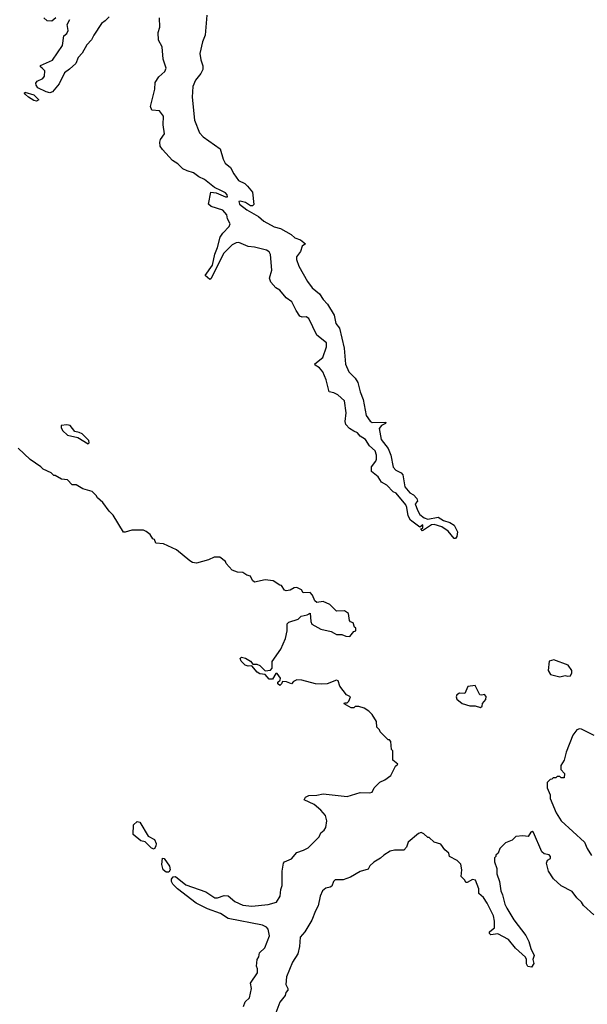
# Model space of a CAD drawing. Extents: x 2535812 to 2752880, y 540738 to 728399.
# Tile 26 of 213: x 2556117 to 2560413, y 645586 to 653042. Entities that reach past the tile are written whole.
import ezdxf

# ---------------------------------------------------------------- set-up
doc = ezdxf.new("R2010")
doc.units = 0

msp = doc.modelspace()

# ---------------------------------------------------------------- linework, layer by layer
at = {"layer": '0CON20XD'}
for points in [[(2556795, 653062.5), (2556765, 653032.5), (2556736.1, 653013.9), (2556677.8, 652925), (2556660.9, 652889.1), (2556625, 652852.5), (2556590.6, 652789.4), (2556558.6, 652755), (2556540.7, 652709.3), (2556494.2, 652665.8), (2556455, 652638.9), (2556416.2, 652555), (2556365, 652494.3), (2556345, 652488.8), (2556317.5, 652495), (2556255.3, 652525.3), (2556241.5, 652545), (2556239.4, 652560.6), (2556249.2, 652575), (2556292.6, 652597.4), (2556305.6, 652615), (2556306.9, 652655), (2556288, 652675), (2556273.8, 652685), (2556273.8, 652695), (2556365, 652734.3), (2556442, 652845), (2556451.2, 652918.8), (2556475, 652937.5), (2556485, 652960), (2556477.5, 653005), (2556495.8, 653044.2)], [(2556390, 653055), (2556359.3, 653030.7), (2556325, 653032.5), (2556300, 653055)], [(2557534.3, 653075), (2557521.3, 652925), (2557501.2, 652875), (2557481.1, 652785), (2557487.1, 652737.1), (2557503.4, 652693.4), (2557503.3, 652665), (2557488.8, 652635), (2557447.7, 652585), (2557428.6, 652535), (2557421.8, 652455), (2557440, 652280), (2557478.5, 652185), (2557505, 652154.5), (2557634.6, 652064.6), (2557656.9, 651985), (2557671.8, 651955), (2557712.3, 651922.3), (2557737.1, 651875), (2557773.5, 651825), (2557821, 651801), (2557842.4, 651782.4), (2557879.4, 651735), (2557888.9, 651641.1), (2557877.8, 651632.2), (2557865, 651632.5), (2557825, 651656.6), (2557785, 651668.2), (2557774.7, 651665), (2557780.7, 651645), (2557835, 651601.6), (2557925, 651552.2), (2557965, 651517.2), (2558042.7, 651472.7), (2558090.6, 651460.6), (2558172.1, 651415), (2558200.3, 651390.3), (2558241.9, 651375), (2558280, 651345), (2558254.2, 651325.8), (2558242.5, 651287.5), (2558213.2, 651245), (2558212.6, 651225), (2558229, 651175), (2558295, 651058.9), (2558331.7, 651011.7), (2558386.2, 650966.2), (2558413.8, 650923.8), (2558447.3, 650887.3), (2558496.5, 650805), (2558510.5, 650740.5), (2558536.8, 650706.8), (2558572.7, 650555), (2558583.7, 650433.7), (2558608.6, 650375), (2558655, 650327.1), (2558676.7, 650295), (2558693.8, 650225), (2558716.9, 650166.9), (2558740, 650045), (2558770.5, 650000.5), (2558785, 649990.9), (2558887.5, 649995), (2558886.7, 649985), (2558855, 649969.2), (2558837.9, 649945), (2558852.2, 649862.2), (2558906.4, 649795), (2558925.4, 649745), (2558942.9, 649652.9), (2558965, 649631.1), (2559005, 649610.4), (2559016.1, 649596.1), (2559030.8, 649505), (2559069.2, 649459.2), (2559098.8, 649445), (2559122.5, 649415), (2559126.7, 649395), (2559110, 649375), (2559127, 649327), (2559146.2, 649296.2), (2559178.8, 649268.8), (2559205, 649259.4), (2559285, 649274), (2559325, 649250), (2559372.5, 649235), (2559405, 649213.3), (2559430, 649165), (2559425, 649127.5), (2559415, 649112.5), (2559406.7, 649113.3), (2559360, 649170), (2559312.1, 649202.1), (2559255, 649218.1), (2559235, 649215.8), (2559165, 649172.5), (2559152.5, 649187.5), (2559168.3, 649191.7), (2559167.5, 649217.5), (2559145, 649200), (2559075, 649252), (2559056.7, 649285), (2559048, 649348), (2559038.8, 649368.8), (2558965.5, 649455.5), (2558945, 649467.5), (2558895, 649516.2), (2558855, 649538.8), (2558829.5, 649579.5), (2558780.6, 649620.6), (2558779.1, 649655), (2558812, 649698), (2558818.1, 649715), (2558817.9, 649745), (2558806.9, 649776.9), (2558764.7, 649814.7), (2558735, 649862), (2558695, 649887.1), (2558672.6, 649912.6), (2558647.1, 649925), (2558612.5, 649945), (2558585, 649976), (2558581.5, 649998.5), (2558588.2, 650065), (2558574.8, 650154.8), (2558525, 650200.4), (2558495, 650217.1), (2558460, 650225), (2558436.5, 650315), (2558410.9, 650375), (2558385.8, 650405.8), (2558353.3, 650425), (2558351.2, 650435), (2558411.8, 650485), (2558438.8, 650565), (2558437.9, 650595), (2558365, 650652.2), (2558305, 650778.1), (2558285, 650791.9), (2558255, 650788.9), (2558237.4, 650797.4), (2558208.9, 650838.9), (2558177.5, 650905), (2558134.8, 650934.8), (2558085, 650994.4), (2558055, 651010.8), (2558018.9, 651055), (2558008.9, 651085), (2558025.3, 651145), (2558014.7, 651264.7), (2558004, 651284), (2557985.3, 651295.3), (2557895, 651320), (2557845, 651325.3), (2557775, 651354.1), (2557755, 651353.2), (2557725, 651336.2), (2557658.6, 651271.4), (2557565, 651082), (2557555, 651074), (2557522, 651105), (2557576.6, 651183.4), (2557595, 651267.5), (2557615, 651315.7), (2557635, 651396.2), (2557653.7, 651426.3), (2557701.4, 651475), (2557710.2, 651495), (2557690.8, 651535), (2557683.8, 651565), (2557655, 651600.6), (2557565, 651626.5), (2557546.7, 651645), (2557563.3, 651736.7), (2557605, 651731.4), (2557675, 651699.5), (2557689.3, 651700.7), (2557688.4, 651715), (2557675, 651731.6), (2557645, 651746.8), (2557592.3, 651772.3), (2557515, 651831.1), (2557472.5, 651852.5), (2557432.4, 651882.4), (2557384, 651896), (2557352.7, 651912.7), (2557315, 651950.4), (2557273.5, 651975), (2557197.6, 652057.6), (2557181.1, 652085), (2557176.7, 652115), (2557181.8, 652135), (2557211.8, 652178.2), (2557202.5, 652245), (2557205, 652311.2), (2557175, 652351.5), (2557117.1, 652357.1), (2557107.5, 652385), (2557138.9, 652515), (2557142.2, 652565), (2557170.8, 652609.2), (2557215, 652648.6), (2557224.5, 652675), (2557202.5, 652742.5), (2557196.1, 652835), (2557167.8, 652887.8), (2557165.2, 652945), (2557177.4, 652985), (2557175.6, 653055)], [(2556245, 652423.6), (2556225, 652428.9), (2556184.2, 652455), (2556160, 652475), (2556154, 652486), (2556157, 652493), (2556225, 652472.2), (2556262, 652435), (2556245, 652423.6)], [(2556635, 649830), (2556641.7, 649838.3), (2556640, 649855), (2556590, 649905), (2556567, 649917), (2556533.6, 649923.6), (2556498.3, 649968.3), (2556475, 649973.3), (2556431.7, 649968.3), (2556430, 649955), (2556441.7, 649931.7), (2556480, 649895), (2556557, 649877), (2556635, 649830)], [(2557810.7, 645569.3), (2557822.5, 645605), (2557857.5, 645635), (2557872.5, 645705), (2557863.6, 645746.4), (2557916.4, 645823.6), (2557917.5, 645855), (2557910, 645875), (2557913.6, 645926.4), (2557927.5, 645945), (2557932.5, 645975), (2557972.5, 646015), (2558007.5, 646105), (2557997.5, 646155), (2557985, 646170), (2557955.9, 646185.9), (2557695.9, 646235.9), (2557637.5, 646275), (2557539.1, 646309.1), (2557451.7, 646351.7), (2557310.2, 646460.2), (2557276.3, 646496.3), (2557266.9, 646515), (2557265.8, 646534.2), (2557279.3, 646550.7), (2557295, 646553.3), (2557375, 646490), (2557525, 646438.8), (2557595, 646393.3), (2557615, 646393.3), (2557665, 646410), (2557695, 646406.7), (2557745.9, 646365.9), (2557805.8, 646335.8), (2557875, 646329.2), (2557997.3, 646342.7), (2558060.7, 646359.3), (2558087.5, 646405), (2558092.5, 646455), (2558102.5, 646485), (2558102.5, 646595), (2558112.5, 646655), (2558120, 646665), (2558173, 646687), (2558213.9, 646736.1), (2558265, 646752.5), (2558299.3, 646770.7), (2558382.5, 646855), (2558396.4, 646883.6), (2558422.5, 646905), (2558433.3, 646925), (2558441.2, 646975), (2558431.2, 647015), (2558395, 647056.2), (2558345, 647098), (2558270, 647135), (2558280, 647155), (2558305, 647167.1), (2558365, 647170), (2558415, 647181.2), (2558595, 647160), (2558695, 647190), (2558765, 647187.5), (2558785, 647192.5), (2558800, 647225), (2558841.7, 647268.3), (2558880, 647285), (2558925, 647320), (2558961.7, 647388.3), (2558980, 647405), (2558940, 647435), (2558940, 647505), (2558930, 647515), (2558927, 647577), (2558915, 647590), (2558905, 647590), (2558845, 647650), (2558840, 647665), (2558820, 647685), (2558817, 647727), (2558785, 647780), (2558760, 647805), (2558725, 647827.5), (2558685, 647840), (2558655, 647840), (2558645, 647830), (2558625, 647830), (2558571.7, 647861.7), (2558575, 647870), (2558595, 647870), (2558608.3, 647881.7), (2558620, 647915), (2558590.7, 647930.7), (2558540, 647995), (2558527.5, 648035), (2558515, 648040), (2558445, 648013.3), (2558405, 648011.2), (2558355, 648013.3), (2558251.7, 648041.7), (2558215, 648042.5), (2558190, 648030), (2558175, 648012.5), (2558137, 648027), (2558105, 648030), (2558098.3, 648011.7), (2558085, 648000), (2558071.7, 648011.7), (2558070, 648025), (2558088.3, 648041.7), (2558090, 648055), (2558065, 648090), (2558055, 648090), (2558031.2, 648048.8), (2558005, 648048), (2557974, 648084), (2557935, 648088.6), (2557915, 648100.8), (2557875, 648150), (2557845, 648146), (2557824.2, 648154.2), (2557793.3, 648185), (2557786.7, 648205), (2557796.2, 648213.8), (2557825, 648208), (2557863.9, 648183.9), (2557881.7, 648161.7), (2557911.7, 648161.7), (2557935, 648152.5), (2557975, 648112.5), (2558015, 648116.7), (2558028.3, 648131.7), (2558028.3, 648181.7), (2558092.5, 648275), (2558130, 648355), (2558142.5, 648415), (2558141.7, 648468.3), (2558155, 648480), (2558225, 648502.5), (2558247.5, 648525), (2558294, 648536), (2558315, 648547.5), (2558320, 648485), (2558327.5, 648465), (2558395, 648426.2), (2558475, 648410), (2558496.7, 648396.7), (2558515, 648387.5), (2558555, 648387.5), (2558585, 648373.3), (2558615, 648372.5), (2558645, 648410), (2558660, 648415), (2558660, 648435), (2558651.7, 648441.7), (2558640, 648475), (2558621.7, 648481.7), (2558613, 648493), (2558606, 648545), (2558575, 648565.8), (2558513.8, 648563.8), (2558465, 648613.8), (2558415, 648636.2), (2558365, 648627.5), (2558351.7, 648641.7), (2558334, 648685), (2558315, 648703.8), (2558263, 648703), (2558250, 648725), (2558215, 648742.5), (2558195, 648740), (2558165, 648721.2), (2558135, 648716.7), (2558122, 648722), (2558098.3, 648758.3), (2558085, 648760), (2558035, 648792.5), (2558016.4, 648796.4), (2557975, 648801.2), (2557895, 648782.5), (2557880, 648795), (2557865, 648827.5), (2557836.4, 648836.4), (2557807, 648857), (2557765, 648857.5), (2557725, 648872.5), (2557680, 648925), (2557675, 648940), (2557631.7, 648971.7), (2557588.3, 648971.7), (2557547, 648953), (2557455, 648927.5), (2557425, 648932.5), (2557403.6, 648943.6), (2557305, 649027.5), (2557205, 649072.5), (2557147, 649077), (2557136.4, 649106.4), (2557125, 649110), (2557105, 649142.5), (2557075, 649167.5), (2557053, 649177), (2556965, 649176.7), (2556915, 649160), (2556901.7, 649161.7), (2556825, 649290), (2556795, 649320), (2556746.4, 649386.4), (2556705, 649420), (2556695, 649440), (2556665, 649470), (2556595, 649490), (2556545, 649520), (2556515, 649520), (2556478.3, 649558.3), (2556433, 649563), (2556385, 649590), (2556375, 649590), (2556355, 649610), (2556295, 649637.5), (2556276.4, 649656.4), (2556195, 649712.5), (2556105, 649797.5)], [(2560205, 648066.2), (2560245, 648076.2), (2560265, 648070), (2560285, 648073.3), (2560296.7, 648095), (2560296.7, 648115), (2560267.5, 648155), (2560160, 648195), (2560123.8, 648185), (2560116, 648115), (2560135, 648084), (2560205, 648066.2)], [(2559605, 647833.3), (2559617.5, 647845), (2559620, 647865), (2559646, 647894), (2559646.4, 647916.4), (2559635, 647932.5), (2559615, 647926.7), (2559600.7, 647930.7), (2559565, 648000), (2559508.3, 647991.7), (2559485, 647940), (2559445, 647942.5), (2559425, 647930), (2559420, 647915), (2559425, 647897.5), (2559465, 647864), (2559525, 647847.5), (2559565, 647847.5), (2559605, 647833.3)], [(2560465, 647622.5), (2560369.3, 647669.3), (2560355, 647672.5), (2560335, 647663.3), (2560304, 647625), (2560253.8, 647495), (2560237.5, 647435), (2560212.5, 647395), (2560213, 647363), (2560240, 647335), (2560238.3, 647301.7), (2560215, 647300), (2560205, 647310), (2560185, 647310), (2560175, 647300), (2560155, 647300), (2560145, 647290), (2560131.7, 647288.3), (2560110, 647265), (2560110, 647225), (2560131.7, 647171.7), (2560132.5, 647145), (2560176.7, 647035), (2560215.9, 646975.9), (2560392.5, 646815), (2560412.5, 646765), (2560443.9, 646713.9)], [(2557135, 646762), (2557115, 646767.5), (2557065.8, 646815.8), (2557034.3, 646824.3), (2556975, 646872.5), (2556977.5, 646945), (2557005, 646970), (2557025.7, 646965.7), (2557090.5, 646860.5), (2557138, 646835), (2557149.4, 646805), (2557147.3, 646782.7), (2557135, 646762)], [(2559688.3, 646148.3), (2559710, 646165), (2559710, 646215), (2559702.5, 646255), (2559655, 646352.5), (2559627.5, 646395), (2559593.3, 646425), (2559591.7, 646461.7), (2559567.5, 646525), (2559545, 646532.5), (2559505, 646507.5), (2559495, 646507.5), (2559486.7, 646525), (2559457.5, 646555), (2559463.6, 646603.6), (2559455, 646647.5), (2559427.5, 646675), (2559370, 646705), (2559365, 646730), (2559336, 646756), (2559305, 646800), (2559253, 646813), (2559215, 646850), (2559205, 646850), (2559175, 646877.5), (2559155, 646887.5), (2559135, 646880), (2559057.5, 646815), (2559043.6, 646776.4), (2559025, 646752.5), (2558955, 646753.3), (2558920, 646745), (2558873.9, 646716.1), (2558848.3, 646691.7), (2558797, 646663), (2558767.5, 646635), (2558755, 646610), (2558695, 646591.2), (2558622, 646548), (2558565, 646529.6), (2558505, 646528.6), (2558492.5, 646515), (2558479.5, 646480.5), (2558468, 646472), (2558433.8, 646465), (2558408.6, 646445), (2558390.8, 646405), (2558377.1, 646332.9), (2558355, 646293.3), (2558327.9, 646222.1), (2558275.4, 646134.6), (2558238.9, 646095), (2558235.6, 646025), (2558221.1, 645968.9), (2558180.9, 645905), (2558137.5, 645795), (2558131.2, 645735), (2558147.5, 645705), (2558146.4, 645693.6), (2558132.5, 645675), (2558127, 645653), (2558086.4, 645603.6), (2558049.1, 645500.9)], [(2560462.5, 646265), (2560383.6, 646333.6), (2560369.3, 646359.3), (2560333.6, 646393.6), (2560299.3, 646439.3), (2560215, 646482.5), (2560156.4, 646536.4), (2560120, 646595), (2560103.3, 646655), (2560111.7, 646678.3), (2560135, 646690), (2560135.6, 646705), (2560125, 646717.1), (2560085.8, 646725.8), (2560070, 646740), (2560005, 646887.8), (2559995, 646894), (2559985, 646890), (2559965, 646857.5), (2559925, 646862.5), (2559873, 646857), (2559845, 646830), (2559795, 646810), (2559750, 646765), (2559738.3, 646731.7), (2559720, 646715), (2559720, 646705), (2559710, 646695), (2559710, 646665), (2559727.5, 646615), (2559728, 646575), (2559748, 646515), (2559758, 646445), (2559772, 646415), (2559788.8, 646345), (2559804, 646315), (2559856.7, 646225), (2559948.3, 646108.3), (2559971.7, 646061.7), (2559985, 646010), (2560010, 645955), (2560000, 645925), (2560007.5, 645895), (2559991.7, 645868.3), (2559963.6, 645873.6), (2559953.6, 645893.6), (2559952.5, 645925), (2559945, 645942.5), (2559870.7, 646010.7), (2559816.4, 646076.4), (2559735, 646120), (2559683, 646113), (2559673, 646123), (2559672.5, 646135), (2559688.3, 646148.3)], [(2557225, 646585.8), (2557202, 646605), (2557193.1, 646645), (2557198.3, 646691.7), (2557209.3, 646689.3), (2557251.2, 646631.2), (2557256.2, 646603.8), (2557245, 646586.7), (2557225, 646585.8)]]:
    msp.add_lwpolyline(points, dxfattribs=at)

doc.saveas('drawing.dxf')
